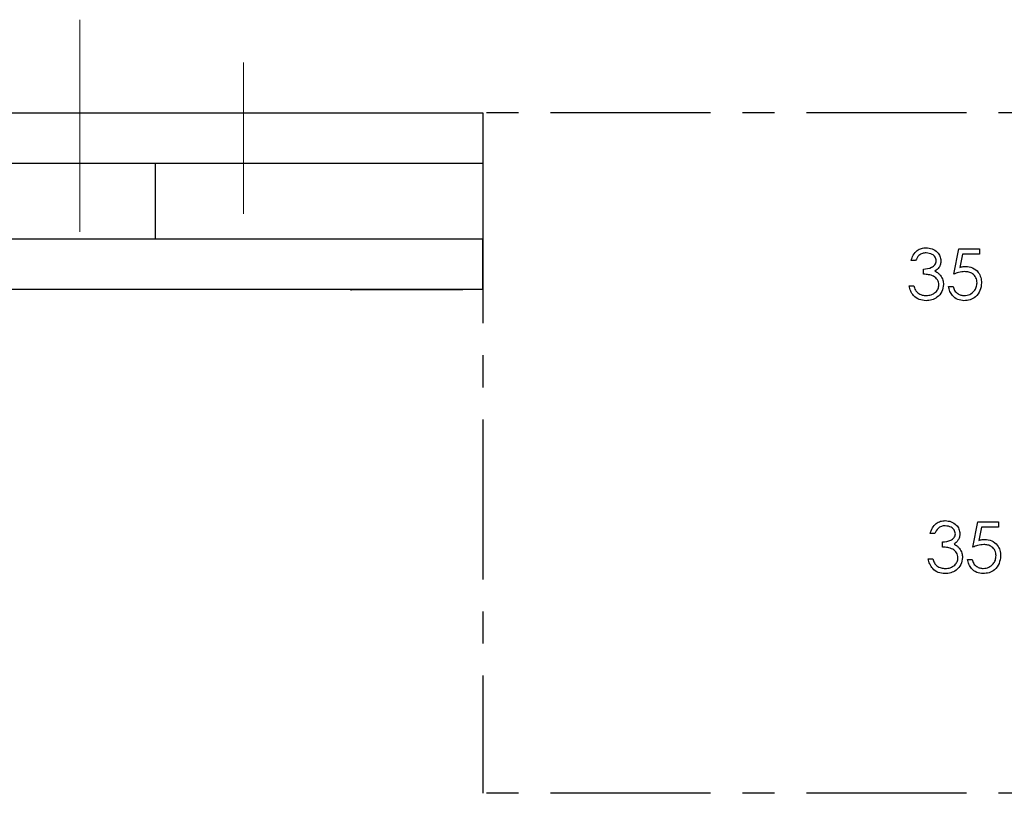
# Model space of a CAD drawing. Header units: millimetres. Extents: x 0 to 2100, y 0 to 1485.
# Tile 5 of 39: x 1158 to 1353, y 374 to 527. Entities that reach past the tile are written whole.
import ezdxf

# ---------------------------------------------------------------- set-up
doc = ezdxf.new("R2010")
doc.units = ezdxf.units.MM
doc.header["$LTSCALE"] = 5
doc.linetypes.add('CENTER', pattern=[10.16, 6.35, -1.27, 1.27, -1.27])
doc.linetypes.add('CENTERX2', pattern=[20.32, 12.7, -2.54, 2.54, -2.54])

msp = doc.modelspace()

# ---------------------------------------------------------------- linework, layer by layer
at = {"color": 7, "linetype": 'CENTERX2', "lineweight": 18}
for p, q in [((1169.467, 485.264), (1169.467, 527.368)), ((1201.967, 488.873), (1201.967, 518.873))]:
    msp.add_line(p, q, dxfattribs=at)
at = {"color": 7, "linetype": 'Continuous', "lineweight": 25}
for p, q in [((754.467, 508.873), (1249.467, 508.873)), ((1249.467, 508.873), (1249.467, 498.873)), ((754.467, 498.873), (1249.467, 498.873)), ((1184.467, 483.873), (1184.467, 498.873)), ((754.467, 483.873), (1249.467, 483.873)), ((1249.467, 473.873), (1249.467, 483.873)), ((1342.94, 476.873), (1343.966, 481.873)), ((1343.966, 481.873), (1348.068, 481.873)), ((1344.667, 480.847), (1344.128, 478.217)), ((1348.068, 480.847), (1344.667, 480.847)), ((1348.068, 481.873), (1348.068, 480.847)), ((1335.376, 479.565), (1334.478, 479.565)), ((1336.914, 476.873), (1336.914, 477.898)), ((754.467, 473.873), (1249.467, 473.873)), ((1220.467, 473.823), (1220.467, 473.873)), ((1221.967, 473.823), (1220.467, 473.823)), ((1246.967, 473.823), (1221.967, 473.823)), ((1223.215, 473.773), (1223.215, 473.823)), ((1223.215, 473.773), (1223.343, 473.773)), ((1223.343, 473.773), (1223.343, 473.823)), ((1223.467, 473.773), (1223.467, 473.823)), ((1239.431, 473.773), (1223.467, 473.773)), ((1234.55, 473.773), (1234.55, 473.766)), ((1239.431, 473.773), (1239.431, 473.823)), ((1245.467, 473.773), (1239.431, 473.773)), ((1245.467, 473.773), (1245.467, 473.823)), ((1248.467, 473.823), (1246.967, 473.823)), ((1248.467, 473.823), (1248.467, 473.873)), ((1334.094, 474.565), (1334.991, 474.565)), ((1341.914, 474.437), (1342.812, 474.437)), ((1346.722, 422.719), (1347.748, 427.719)), ((1347.748, 427.719), (1351.85, 427.719)), ((1348.449, 426.693), (1347.91, 424.063)), ((1351.85, 426.693), (1348.449, 426.693)), ((1351.85, 427.719), (1351.85, 426.693)), ((1339.158, 425.411), (1338.261, 425.411)), ((1340.696, 422.719), (1340.696, 423.744)), ((1337.876, 420.411), (1338.773, 420.411)), ((1345.696, 420.283), (1346.594, 420.283))]:
    msp.add_line(p, q, dxfattribs=at)
at = {"color": 7, "linetype": 'CENTER', "lineweight": 25}
for p, q in [((1599.467, 508.873), (1249.467, 508.873)), ((1249.467, 498.873), (1249.467, 373.873)), ((1599.467, 373.873), (1249.467, 373.873))]:
    msp.add_line(p, q, dxfattribs=at)
at = {"color": 8, "linetype": 'Continuous', "lineweight": 18}
for p, q in [((1221.967, 473.823), (1221.967, 473.873)), ((1246.967, 473.823), (1246.967, 473.873))]:
    msp.add_line(p, q, dxfattribs=at)
at = {"color": 7, "linetype": 'Continuous', "lineweight": 25}
for points, knots in [([(1334.478, 479.565), (1334.594, 479.949), (1334.824, 480.717), (1335.588, 481.567), (1336.513, 482.056), (1337.141, 482.104), (1337.455, 482.129)], [0, 0, 0, 0, 0.2802877, 0.5596797, 0.7797465, 1, 1, 1, 1]), ([(1337.467, 481.103), (1337.207, 481.083), (1336.688, 481.041), (1335.861, 480.541), (1335.56, 479.935), (1335.376, 479.565)], [0, 0, 0, 0, 0.280636, 0.5603644, 1, 1, 1, 1]), ([(1337.455, 482.129), (1337.86, 482.085), (1338.669, 481.999), (1339.638, 481.356), (1340.253, 480.484), (1340.335, 479.848), (1340.376, 479.531)], [0, 0, 0, 0, 0.280085, 0.5598683, 0.7800992, 1, 1, 1, 1]), ([(1339.478, 479.535), (1339.428, 479.797), (1339.326, 480.322), (1338.56, 480.97), (1337.881, 481.053), (1337.467, 481.103)], [0, 0, 0, 0, 0.2788599, 0.5600543, 1, 1, 1, 1]), ([(1336.914, 477.898), (1337.48, 477.95), (1338.327, 478.028), (1339.153, 478.617), (1339.439, 479.113), (1339.465, 479.394), (1339.478, 479.535)], [0, 0, 0, 0, 0.499396, 0.7490288, 0.8745362, 1, 1, 1, 1]), ([(1340.376, 479.531), (1340.36, 479.3), (1340.327, 478.838), (1339.967, 478.07), (1339.496, 477.7), (1339.208, 477.474)], [0, 0, 0, 0, 0.2805082, 0.5607923, 1, 1, 1, 1]), ([(1339.991, 474.757), (1339.977, 474.932), (1339.948, 475.28), (1339.636, 475.911), (1338.979, 476.53), (1337.952, 476.802), (1337.261, 476.849), (1336.914, 476.873)], [0, 0, 0, 0, 0.1252362, 0.2505146, 0.4992482, 0.7490459, 1, 1, 1, 1]), ([(1339.208, 477.474), (1339.44, 477.351), (1339.856, 477.133), (1340.158, 476.777), (1340.292, 476.62)], [0, 0, 0, 0, 0.5598378, 1, 1, 1, 1]), ([(1345.144, 477.385), (1344.72, 477.341), (1343.963, 477.263), (1343.253, 476.992), (1342.94, 476.873)], [0, 0, 0, 0, 0.5594162, 1, 1, 1, 1]), ([(1344.128, 478.217), (1344.344, 478.276), (1344.73, 478.383), (1345.13, 478.402), (1345.306, 478.411)], [0, 0, 0, 0, 0.5600642, 1, 1, 1, 1]), ([(1347.555, 475.178), (1347.518, 475.524), (1347.445, 476.215), (1346.771, 476.966), (1345.955, 477.338), (1345.414, 477.369), (1345.144, 477.385)], [0, 0, 0, 0, 0.2795414, 0.5586294, 0.7790836, 1, 1, 1, 1]), ([(1345.306, 478.411), (1345.784, 478.36), (1346.739, 478.258), (1347.793, 477.36), (1348.376, 476.264), (1348.427, 475.515), (1348.453, 475.14)], [0, 0, 0, 0, 0.279656, 0.5589984, 0.7792864, 1, 1, 1, 1]), ([(1340.292, 476.62), (1340.484, 476.314), (1340.826, 475.767), (1340.87, 475.126), (1340.889, 474.843)], [0, 0, 0, 0, 0.5594191, 1, 1, 1, 1]), ([(1348.453, 475.14), (1348.394, 474.621), (1348.278, 473.584), (1347.379, 472.378), (1346.191, 471.709), (1345.374, 471.647), (1344.965, 471.616)], [0, 0, 0, 0, 0.2798615, 0.5592956, 0.7794362, 1, 1, 1, 1]), ([(1345.017, 472.642), (1345.392, 472.685), (1346.142, 472.772), (1346.976, 473.457), (1347.485, 474.293), (1347.532, 474.883), (1347.555, 475.178)], [0, 0, 0, 0, 0.2796052, 0.5593883, 0.7795748, 1, 1, 1, 1]), ([(1223.343, 473.773), (1223.346, 473.773), (1223.349, 473.773), (1223.404, 473.773), (1223.412, 473.773)], [0, 0, 0, 0, 0.8553222, 1, 1, 1, 1]), ([(1337.429, 471.616), (1336.97, 471.656), (1336.053, 471.735), (1334.972, 472.504), (1334.343, 473.514), (1334.177, 474.214), (1334.094, 474.565)], [0, 0, 0, 0, 0.2798764, 0.5590107, 0.7792699, 1, 1, 1, 1]), ([(1334.991, 474.565), (1335.083, 474.274), (1335.246, 473.756), (1335.613, 473.358), (1335.775, 473.183)], [0, 0, 0, 0, 0.56069443, 1, 1, 1, 1]), ([(1335.775, 473.183), (1336.062, 473.003), (1336.576, 472.68), (1337.179, 472.654), (1337.445, 472.642)], [0, 0, 0, 0, 0.5587023, 1, 1, 1, 1]), ([(1340.889, 474.843), (1340.817, 474.352), (1340.674, 473.37), (1339.735, 472.292), (1338.591, 471.704), (1337.817, 471.646), (1337.429, 471.616)], [0, 0, 0, 0, 0.2793082, 0.558806, 0.7792947, 1, 1, 1, 1]), ([(1337.445, 472.642), (1337.792, 472.665), (1338.484, 472.711), (1339.322, 473.23), (1339.891, 473.943), (1339.958, 474.486), (1339.991, 474.757)], [0, 0, 0, 0, 0.2805991, 0.5601509, 0.7803026, 1, 1, 1, 1]), ([(1344.965, 471.616), (1344.537, 471.66), (1343.68, 471.749), (1342.712, 472.514), (1342.111, 473.446), (1341.98, 474.106), (1341.914, 474.437)], [0, 0, 0, 0, 0.2795896, 0.5590173, 0.7793617, 1, 1, 1, 1]), ([(1342.812, 474.437), (1342.889, 474.154), (1343.044, 473.59), (1343.655, 473.019), (1344.335, 472.699), (1344.79, 472.661), (1345.017, 472.642)], [0, 0, 0, 0, 0.2800204, 0.5591653, 0.7796245, 1, 1, 1, 1]), ([(1338.261, 425.411), (1338.376, 425.796), (1338.606, 426.564), (1339.37, 427.414), (1340.295, 427.902), (1340.923, 427.951), (1341.237, 427.975)], [0, 0, 0, 0, 0.2802877, 0.5596797, 0.7797465, 1, 1, 1, 1]), ([(1341.249, 426.949), (1340.989, 426.929), (1340.47, 426.888), (1339.643, 426.387), (1339.342, 425.781), (1339.158, 425.411)], [0, 0, 0, 0, 0.280636, 0.5603644, 1, 1, 1, 1]), ([(1341.237, 427.975), (1341.642, 427.932), (1342.452, 427.845), (1343.42, 427.202), (1344.035, 426.33), (1344.117, 425.695), (1344.158, 425.377)], [0, 0, 0, 0, 0.280085, 0.5598683, 0.7800992, 1, 1, 1, 1]), ([(1343.261, 425.381), (1343.21, 425.643), (1343.108, 426.168), (1342.342, 426.816), (1341.664, 426.899), (1341.249, 426.949)], [0, 0, 0, 0, 0.2788599, 0.5600543, 1, 1, 1, 1]), ([(1340.696, 423.744), (1341.262, 423.796), (1342.109, 423.874), (1342.935, 424.463), (1343.221, 424.959), (1343.247, 425.24), (1343.261, 425.381)], [0, 0, 0, 0, 0.49939602, 0.74902877, 0.87453617, 1, 1, 1, 1]), ([(1344.158, 425.377), (1344.142, 425.146), (1344.109, 424.684), (1343.749, 423.917), (1343.278, 423.546), (1342.99, 423.32)], [0, 0, 0, 0, 0.2805082, 0.5607923, 1, 1, 1, 1]), ([(1347.91, 424.063), (1348.126, 424.122), (1348.512, 424.229), (1348.912, 424.248), (1349.088, 424.257)], [0, 0, 0, 0, 0.5600642, 1, 1, 1, 1]), ([(1349.088, 424.257), (1349.566, 424.206), (1350.521, 424.104), (1351.575, 423.206), (1352.158, 422.11), (1352.209, 421.361), (1352.235, 420.986)], [0, 0, 0, 0, 0.279656, 0.5589984, 0.7792864, 1, 1, 1, 1]), ([(1343.773, 420.603), (1343.759, 420.778), (1343.73, 421.126), (1343.418, 421.758), (1342.761, 422.376), (1341.734, 422.648), (1341.043, 422.695), (1340.696, 422.719)], [0, 0, 0, 0, 0.1252362, 0.2505146, 0.4992482, 0.7490459, 1, 1, 1, 1]), ([(1342.99, 423.32), (1343.222, 423.198), (1343.638, 422.979), (1343.941, 422.623), (1344.074, 422.466)], [0, 0, 0, 0, 0.5598378, 1, 1, 1, 1]), ([(1344.074, 422.466), (1344.266, 422.16), (1344.608, 421.613), (1344.652, 420.972), (1344.671, 420.689)], [0, 0, 0, 0, 0.5594191, 1, 1, 1, 1]), ([(1348.926, 423.232), (1348.502, 423.188), (1347.745, 423.109), (1347.035, 422.838), (1346.722, 422.719)], [0, 0, 0, 0, 0.5594162, 1, 1, 1, 1]), ([(1351.337, 421.024), (1351.301, 421.37), (1351.227, 422.061), (1350.553, 422.812), (1349.737, 423.184), (1349.196, 423.216), (1348.926, 423.232)], [0, 0, 0, 0, 0.2795414, 0.5586294, 0.7790836, 1, 1, 1, 1]), ([(1341.211, 417.462), (1340.752, 417.502), (1339.835, 417.581), (1338.754, 418.351), (1338.125, 419.361), (1337.959, 420.061), (1337.876, 420.411)], [0, 0, 0, 0, 0.2798764, 0.5590107, 0.7792699, 1, 1, 1, 1]), ([(1338.773, 420.411), (1338.865, 420.12), (1339.028, 419.602), (1339.395, 419.204), (1339.557, 419.029)], [0, 0, 0, 0, 0.5606944, 1, 1, 1, 1]), ([(1344.671, 420.689), (1344.599, 420.199), (1344.456, 419.217), (1343.517, 418.138), (1342.373, 417.55), (1341.599, 417.492), (1341.211, 417.462)], [0, 0, 0, 0, 0.2793082, 0.558806, 0.7792947, 1, 1, 1, 1]), ([(1341.227, 418.488), (1341.574, 418.511), (1342.266, 418.557), (1343.104, 419.076), (1343.673, 419.789), (1343.74, 420.332), (1343.773, 420.603)], [0, 0, 0, 0, 0.28059907, 0.56015095, 0.78030258, 1, 1, 1, 1]), ([(1348.747, 417.462), (1348.319, 417.507), (1347.462, 417.595), (1346.494, 418.36), (1345.893, 419.292), (1345.762, 419.952), (1345.696, 420.283)], [0, 0, 0, 0, 0.2795896, 0.5590173, 0.7793617, 1, 1, 1, 1]), ([(1346.594, 420.283), (1346.671, 420), (1346.826, 419.436), (1347.437, 418.865), (1348.117, 418.545), (1348.572, 418.507), (1348.799, 418.488)], [0, 0, 0, 0, 0.2800204, 0.5591653, 0.7796245, 1, 1, 1, 1]), ([(1352.235, 420.986), (1352.176, 420.467), (1352.06, 419.43), (1351.161, 418.224), (1349.973, 417.555), (1349.156, 417.493), (1348.747, 417.462)], [0, 0, 0, 0, 0.2798615, 0.5592956, 0.7794362, 1, 1, 1, 1]), ([(1348.799, 418.488), (1349.174, 418.531), (1349.924, 418.618), (1350.758, 419.304), (1351.267, 420.14), (1351.314, 420.729), (1351.337, 421.024)], [0, 0, 0, 0, 0.2796052, 0.5593883, 0.7795748, 1, 1, 1, 1]), ([(1339.557, 419.029), (1339.844, 418.849), (1340.358, 418.526), (1340.961, 418.5), (1341.227, 418.488)], [0, 0, 0, 0, 0.5587023, 1, 1, 1, 1])]:
    msp.add_open_spline(points, degree=3, knots=knots, dxfattribs=at)

doc.saveas('drawing.dxf')
